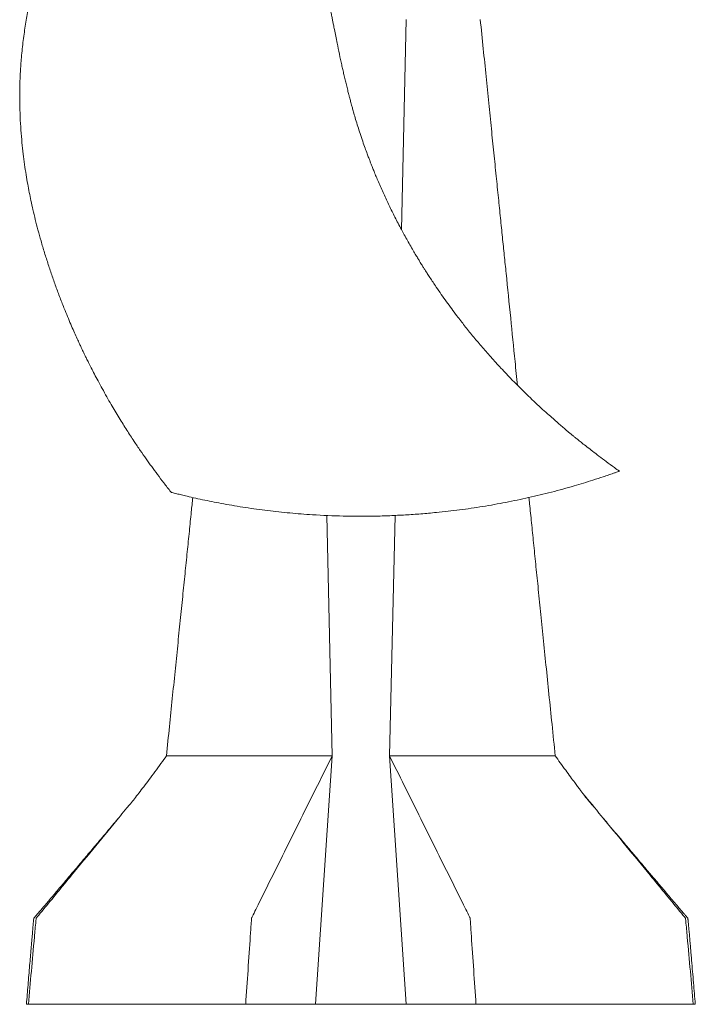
# Model space of a CAD drawing. Header units: millimetres. Extents: x 644 to 1360, y 540 to 2657.
# Tile 1 of 8: x 644 to 1353, y 540 to 1573. Entities that reach past the tile are written whole.
import ezdxf

# ---------------------------------------------------------------- set-up
doc = ezdxf.new("R2010")
doc.units = ezdxf.units.MM

msp = doc.modelspace()

# ---------------------------------------------------------------- linework, layer by layer
at = {"color": 7, "linetype": 'Continuous', "lineweight": 15}
for p, q in [((1049.5, 1573.3), (1044.5, 1352.9)), ((971.8, 800.9), (966, 1053.2)), ((1037.7, 1053.1), (1031.9, 800.9)), ((803.6, 800.9), (971.8, 800.9)), ((954.2, 540.2), (971.8, 800.9)), ((1049.5, 540.2), (1031.9, 800.9)), ((1031.9, 800.9), (1200.1, 800.9)), ((652.9, 540.2), (881, 540.2)), ((881, 540.2), (954.2, 540.2)), ((954.2, 540.2), (1049.5, 540.2)), ((1049.5, 540.2), (1122.7, 540.2)), ((1122.7, 540.2), (1350.8, 540.2))]:
    msp.add_line(p, q, dxfattribs=at)
for points, knots in [([(874.1, 1916.8), (873.7, 1916.5), (872.9, 1916), (871.7, 1915.3), (870.1, 1914.3), (868.1, 1913), (865.5, 1911.6), (862.1, 1909.4), (858.5, 1907.2), (854.8, 1904.9), (851.6, 1902.8), (848.3, 1900.8), (844.4, 1898.4), (839.7, 1895.4), (834.4, 1891.9), (829.2, 1888.4), (824.2, 1884.9), (819.4, 1881.4), (814.6, 1877.8), (809.6, 1874), (805.2, 1870.6), (801.5, 1867.6), (798.8, 1865.5), (796.5, 1863.6), (794.4, 1861.8), (792, 1859.8), (789.4, 1857.6), (785.6, 1854.2), (780.7, 1849.7), (775.4, 1844.4), (770.9, 1839.4), (766.8, 1834.5), (762.3, 1828.8), (757.4, 1822.2), (751.9, 1814.5), (745.7, 1805.3), (738.7, 1794.5), (731.4, 1782.3), (723.9, 1769.4), (716.8, 1756.3), (710.1, 1743.4), (704, 1731.3), (698.7, 1720), (694.4, 1710.5), (690.9, 1702.6), (688.2, 1696.2), (685.8, 1690.6), (684, 1686), (682.4, 1682.1), (680.7, 1677.9), (678.8, 1672.8), (676.5, 1666.8), (674.3, 1660.8), (672.3, 1655.1), (669.7, 1647.4), (666.4, 1637.4), (662.7, 1625.2), (659.1, 1612.1), (655.6, 1598), (652.4, 1582.6), (649.5, 1566.3), (647.1, 1549.2), (645.4, 1532.5), (644.3, 1516.6), (643.8, 1501.5), (643.8, 1486.4), (644.2, 1471.6), (645, 1457.6), (646.1, 1444.6), (647.4, 1432.6), (648.8, 1421.4), (650.4, 1410.9), (652.1, 1401.1), (653.8, 1392), (655.6, 1383.1), (657.7, 1373.6), (660.2, 1363.4), (663, 1352.4), (666.2, 1340.8), (669.8, 1328.7), (673.8, 1316.3), (677.9, 1304.1), (682.2, 1291.9), (686.7, 1279.9), (691, 1269.2), (694.8, 1259.8), (698.1, 1252), (701.2, 1245), (704, 1238.7), (706.3, 1233.7), (708.2, 1229.6), (709.7, 1226.5), (711, 1223.8), (712.3, 1221), (714, 1217.5), (716.2, 1213.1), (719, 1207.6), (722.3, 1201.2), (726.1, 1193.9), (730.5, 1186), (735.1, 1177.7), (741, 1167.4), (748, 1155.7), (756, 1142.9), (763.4, 1131.5), (770.2, 1121.4), (776.4, 1112.6), (782.4, 1104.2), (788.5, 1095.8), (795.2, 1087), (800.1, 1080.7), (802.7, 1077.5), (802.9, 1077.3)], [0, 0, 0, 0, 0.0015779, 0.0030426, 0.004473, 0.0076385, 0.0110033, 0.0146241, 0.0198617, 0.0244644, 0.0281449, 0.03206, 0.036545, 0.0429841, 0.0498825, 0.056477, 0.0630381, 0.0690385, 0.0753693, 0.0820529, 0.0888837, 0.0934059, 0.097117, 0.0999364, 0.1028303, 0.1062417, 0.1099827, 0.113572, 0.1225948, 0.1311916, 0.137382, 0.1439712, 0.1514189, 0.1600704, 0.1700058, 0.1811396, 0.1953424, 0.2103341, 0.2260084, 0.2421107, 0.2574648, 0.2717231, 0.2847546, 0.2964596, 0.3046783, 0.311983, 0.3183298, 0.3236486, 0.3276127, 0.3313854, 0.3378666, 0.3449043, 0.3514675, 0.3576713, 0.3641758, 0.376952, 0.3904559, 0.4041735, 0.4195042, 0.4358412, 0.4530959, 0.4711549, 0.4899124, 0.5052571, 0.5209287, 0.5368849, 0.5525135, 0.5670172, 0.5804712, 0.5929474, 0.6045092, 0.6157008, 0.6260047, 0.6354692, 0.6444699, 0.6544813, 0.6656134, 0.677218, 0.6897111, 0.7030238, 0.7166049, 0.7300111, 0.7433485, 0.7566727, 0.769992, 0.7793694, 0.7883336, 0.7963446, 0.8034181, 0.8095689, 0.8137614, 0.8173226, 0.8202167, 0.8231715, 0.8269347, 0.8322899, 0.8387087, 0.8461789, 0.854687, 0.8642188, 0.8743414, 0.884116, 0.9010668, 0.916798, 0.9313436, 0.9433519, 0.9544544, 0.9647381, 0.9754157, 0.9869094, 0.9992149, 1, 1, 1, 1]), ([(1273.3, 1099.6), (1271.5, 1100.8), (1266.9, 1104.1), (1259.7, 1109.4), (1252, 1115.1), (1245.2, 1120.3), (1239.4, 1124.9), (1234.4, 1128.8), (1230.3, 1132.1), (1227.1, 1134.7), (1224.7, 1136.6), (1223, 1138), (1221.6, 1139.2), (1219.8, 1140.7), (1217.4, 1142.7), (1213.9, 1145.7), (1209.7, 1149.2), (1204.7, 1153.6), (1199, 1158.7), (1192.3, 1164.6), (1184.9, 1171.5), (1176.9, 1179.1), (1168.7, 1187.2), (1159.2, 1196.7), (1149.1, 1207.4), (1138.4, 1219.1), (1128.5, 1230.5), (1119.3, 1241.4), (1110.8, 1252), (1101.6, 1263.9), (1091.6, 1277.4), (1083.3, 1289.2), (1077.6, 1297.7), (1074.5, 1302.4), (1071.7, 1306.7), (1069.5, 1310.2), (1067.8, 1312.8), (1066.6, 1314.8), (1065.4, 1316.6), (1064.1, 1318.8), (1062.3, 1321.8), (1060.1, 1325.4), (1057.3, 1330.1), (1054.2, 1335.5), (1050.8, 1341.5), (1047.5, 1347.4), (1043.1, 1355.5), (1037.7, 1365.8), (1031.6, 1378.2), (1025.8, 1390.5), (1021.3, 1400.7), (1018, 1408.5), (1015.9, 1413.5), (1014.2, 1417.9), (1012.7, 1421.5), (1011.4, 1424.9), (1010, 1428.5), (1008.3, 1433.1), (1006.2, 1438.9), (1003.7, 1446), (1001.2, 1453.6), (998.7, 1461.3), (996.5, 1468.3), (994.7, 1474.5), (993.3, 1479.5), (992.3, 1483.2), (991.5, 1486.1), (990.8, 1488.5), (990.1, 1491.3), (989.1, 1494.9), (988, 1499.5), (986.7, 1504.8), (985.3, 1510.2), (984.1, 1515.6), (982.9, 1520.8), (981.3, 1528), (979.3, 1537.2), (977.2, 1547.3), (975.5, 1555.9), (974.2, 1562.3), (973.2, 1567.4), (972.4, 1571.6), (971.6, 1575.7), (970.6, 1580.5), (969.5, 1586.4), (968.1, 1593.3), (966.6, 1601.3), (965.1, 1610.2), (963.7, 1619.9), (962.9, 1628.7), (962.7, 1636.1), (962.6, 1641.4), (962.8, 1646.1), (963.1, 1650.7), (963.6, 1655.7), (964.3, 1661.5), (965.4, 1667.9), (966.9, 1674.7), (968.5, 1681.1), (970.3, 1686.9), (972, 1692.1), (973.8, 1697), (975.8, 1701.9), (978.2, 1707.2), (980.7, 1712.3), (983.1, 1716.8), (985.1, 1720.3), (986.9, 1723.3), (988.3, 1725.6), (989.5, 1727.4), (990.7, 1729.3), (992.3, 1731.6), (994.5, 1734.6), (997.3, 1738.3), (1000.7, 1742.5), (1004.6, 1747), (1009.5, 1752.2), (1015.1, 1757.5), (1021.1, 1762.8), (1025.7, 1766.5), (1028.2, 1768.4), (1028.8, 1768.9)], [0, 0, 0, 0, 0.008238, 0.021558, 0.033558, 0.044225, 0.053551, 0.06153, 0.068156, 0.073258, 0.077097, 0.079672, 0.081717, 0.083887, 0.08852, 0.093694, 0.100864, 0.109168, 0.118607, 0.129981, 0.14266, 0.156644, 0.171577, 0.186179, 0.207081, 0.226989, 0.245901, 0.263816, 0.280734, 0.297203, 0.320255, 0.343903, 0.351458, 0.358854, 0.365204, 0.370415, 0.374486, 0.37701, 0.379277, 0.382534, 0.386831, 0.392167, 0.398542, 0.407187, 0.415849, 0.424321, 0.432602, 0.45072, 0.467901, 0.484877, 0.501919, 0.509592, 0.516672, 0.522572, 0.527295, 0.531405, 0.536245, 0.54191, 0.549928, 0.559391, 0.570298, 0.579881, 0.589738, 0.598115, 0.604254, 0.609129, 0.612739, 0.615303, 0.618727, 0.623454, 0.629486, 0.636621, 0.643727, 0.650627, 0.65732, 0.663805, 0.678395, 0.692963, 0.702526, 0.711296, 0.717687, 0.722178, 0.727359, 0.733592, 0.740866, 0.750055, 0.760418, 0.771821, 0.784214, 0.797579, 0.805698, 0.812319, 0.817713, 0.823474, 0.829787, 0.836644, 0.845424, 0.854423, 0.862708, 0.870255, 0.87717, 0.883338, 0.889824, 0.897133, 0.905275, 0.91105, 0.916355, 0.920708, 0.924119, 0.926582, 0.928772, 0.932478, 0.937226, 0.943034, 0.949919, 0.957837, 0.965694, 0.977164, 0.987564, 0.996882, 1, 1, 1, 1]), ([(1166.3, 1189.6), (1165.4, 1198), (1163, 1221.5), (1159.1, 1260.7), (1155.3, 1297.8), (1152.4, 1326), (1150.4, 1345.3), (1148.4, 1365.4), (1146.2, 1386.8), (1143.9, 1409.6), (1141.4, 1433.8), (1138.8, 1459.3), (1136.1, 1486), (1133.3, 1514), (1130.3, 1543.2), (1128.3, 1563.1), (1127.2, 1573.3)], [0, 0, 0, 0, 0.0653, 0.184063, 0.306271, 0.355223, 0.404872, 0.457131, 0.512544, 0.572338, 0.635417, 0.701778, 0.77142, 0.844341, 0.920535, 1, 1, 1, 1]), ([(802.9, 1077.3), (802.8, 1077.3), (802.6, 1077.4), (803, 1077.3), (804, 1077), (805.9, 1076.5), (808.4, 1075.9), (811.1, 1075.3), (814.6, 1074.4), (820.3, 1073), (828.5, 1071.2), (838, 1069.1), (847.8, 1067.1), (862.1, 1064.4), (880.8, 1061.3), (904, 1058.1), (927.4, 1055.6), (953.9, 1053.5), (978, 1052.5), (999.7, 1052.2), (1016, 1052.3), (1032.3, 1052.8), (1048.6, 1053.6), (1064.9, 1054.7), (1083.9, 1056.4), (1101.5, 1058.4), (1117.7, 1060.6), (1133.9, 1063.1), (1154, 1066.7), (1178.1, 1071.7), (1198, 1076.5), (1213.9, 1080.7), (1225.1, 1083.9), (1235.6, 1087), (1245.9, 1090.2), (1254.6, 1093.1), (1260.7, 1095.1), (1264.3, 1096.4), (1267.2, 1097.4), (1270.1, 1098.4), (1271.7, 1099), (1272.5, 1099.3)], [0, 0, 0, 0, 0.0046996, 0.0082526, 0.0119415, 0.0204078, 0.0291016, 0.035769, 0.042505, 0.0562439, 0.0766942, 0.0973545, 0.1183773, 0.1394638, 0.1868726, 0.2343904, 0.282089, 0.3298294, 0.395619, 0.4285619, 0.4615181, 0.4946234, 0.5277435, 0.5609106, 0.5940928, 0.64399, 0.6689617, 0.693938, 0.74405, 0.7942165, 0.845027, 0.8704683, 0.8959224, 0.9176527, 0.9393947, 0.9636374, 0.975753, 0.9818177, 0.98802, 0.9943829, 1, 1, 1, 1]), ([(1272.5, 1099.3), (1272.7, 1099.3), (1273, 1099.4), (1273.3, 1099.5), (1273.3, 1099.6), (1273.3, 1099.6)], [0, 0, 0, 0, 0.350094, 0.702051, 1, 1, 1, 1]), ([(825.4, 1071.9), (824.9, 1066.9), (823.7, 1055.1), (821.8, 1036.1), (819.6, 1014.5), (817.3, 991.7), (814.8, 967.6), (812.2, 942.4), (809.6, 916.2), (806.8, 888.9), (803.9, 860.6), (800.9, 831.2), (798.9, 811.1), (797.8, 800.9)], [0, 0, 0, 0, 0.055459, 0.13075, 0.210485, 0.294665, 0.38329, 0.47636, 0.573874, 0.673974, 0.778362, 0.887037, 1, 1, 1, 1]), ([(1205.9, 800.9), (1204.7, 811.9), (1202.6, 833.5), (1199.3, 865.1), (1196.2, 895.4), (1193.3, 924.4), (1190.5, 952), (1187.9, 977.7), (1185.4, 1001.7), (1183.2, 1024), (1181, 1045.1), (1179.4, 1060.9), (1178.5, 1069.7), (1178.3, 1071.9)], [0, 0, 0, 0, 0.121805, 0.238611, 0.350416, 0.457221, 0.559025, 0.65583, 0.742523, 0.824772, 0.902575, 0.975933, 1, 1, 1, 1]), ([(797.8, 800.9), (795.9, 798.2), (791.8, 792.5), (785.7, 784.1), (779.6, 775.9), (774, 768.5), (768.9, 761.8), (764.2, 755.8), (760, 750.6), (757.5, 747.6), (756.3, 746.2)], [0, 0, 0, 0, 0.1229912, 0.2628851, 0.3969247, 0.5256459, 0.6496379, 0.7695473, 0.8860807, 1, 1, 1, 1]), ([(797.8, 800.9), (797.8, 800.9), (797.8, 800.9), (798.2, 800.9), (798.9, 800.9), (800, 800.9), (801.5, 800.9), (802.9, 800.9), (803.6, 800.9)], [0, 0, 0, 0, 0.007978, 0.200392, 0.393867, 0.587699, 0.793631, 1, 1, 1, 1]), ([(881, 540.2), (881.8, 552.1), (883.4, 576.1), (885.4, 605.3), (886.6, 623), (887, 628.9), (887, 629.8), (887.1, 630.1), (887.1, 630.4), (887.1, 630.4), (887.1, 630.6), (887.2, 630.8), (887.4, 631.1), (887.6, 631.5), (889, 634.4), (896.5, 649.5), (914.2, 685.1), (940.9, 738.8), (961.5, 780.2), (971.8, 800.9)], [0, 0, 0, 0, 0.125, 0.25, 0.304688, 0.310547, 0.311523, 0.313477, 0.313965, 0.3141, 0.314453, 0.31543, 0.316406, 0.318359, 0.320312, 0.351562, 0.5, 0.75, 1, 1, 1, 1]), ([(1122.7, 540.2), (1121.9, 552.1), (1120.3, 576.1), (1118.3, 605.3), (1117.1, 623), (1116.7, 628.9), (1116.7, 629.8), (1116.6, 630.1), (1116.7, 630.4), (1116.6, 630.4), (1116.6, 630.6), (1116.5, 630.8), (1116.3, 631.1), (1116.1, 631.5), (1114.7, 634.4), (1107.2, 649.5), (1089.5, 685.1), (1062.8, 738.8), (1042.2, 780.2), (1031.9, 800.9)], [0, 0, 0, 0, 0.125, 0.25, 0.304688, 0.310547, 0.311523, 0.313477, 0.313965, 0.3141, 0.314453, 0.31543, 0.316406, 0.318359, 0.320312, 0.351562, 0.5, 0.75, 1, 1, 1, 1]), ([(1200.1, 800.9), (1200.8, 800.9), (1202.2, 800.9), (1203.7, 800.9), (1204.9, 800.9), (1205.5, 800.9), (1205.9, 800.9), (1205.9, 800.9), (1205.9, 800.9)], [0, 0, 0, 0, 0.210463, 0.421386, 0.607371, 0.79367, 0.980925, 1, 1, 1, 1]), ([(1247.4, 746.2), (1246.9, 746.7), (1246.2, 747.6), (1244.6, 749.4), (1243, 751.1), (1241.5, 752.9), (1240.1, 754.6), (1238.6, 756.4), (1237.2, 758.2), (1235.7, 760.3), (1234, 762.5), (1231.8, 765.4), (1229.2, 768.9), (1225.9, 773.4), (1221.7, 779), (1216.6, 786), (1211.3, 793.4), (1207.6, 798.5), (1205.9, 801)], [0, 0, 0, 0, 0.089082, 0.167645, 0.235938, 0.280732, 0.32041, 0.35555, 0.387019, 0.41195, 0.444713, 0.486286, 0.536647, 0.595772, 0.681957, 0.781725, 0.895006, 1, 1, 1, 1]), ([(1350.8, 540.2), (1349.8, 551.7), (1347.7, 574.6), (1345.1, 603.7), (1343.4, 622.4), (1342.8, 628.8), (1342.7, 629.7), (1342.7, 630.1), (1342.7, 630.4), (1342.6, 630.4), (1342.6, 630.6), (1342.4, 630.7), (1342.1, 631.1), (1341.8, 631.4), (1339.5, 634.3), (1327.5, 648.8), (1298.8, 683.7), (1265.1, 724.7), (1241.2, 753.6), (1234.7, 761.5)], [0, 0, 0, 0, 0.125, 0.25, 0.3046875, 0.3105469, 0.3115234, 0.3134766, 0.3139648, 0.3141002, 0.3144531, 0.3154297, 0.3164062, 0.3183594, 0.3203125, 0.3515625, 0.5, 0.75, 0.8442092, 0.8442092, 0.8442092, 0.8442092]), ([(652.9, 540.2), (653.9, 551.7), (656, 574.6), (658.6, 603.7), (660.3, 622.4), (660.9, 628.8), (661, 629.7), (661, 630.1), (661.1, 630.4), (661.1, 630.4), (661.2, 630.6), (661.3, 630.7), (661.6, 631.1), (661.9, 631.4), (664.2, 634.3), (676.2, 648.8), (704.9, 683.7), (734.5, 719.6), (754, 743.4), (756.3, 746.2)], [0, 0, 0, 0, 0.125, 0.25, 0.3046875, 0.3105469, 0.3115234, 0.3134766, 0.3139648, 0.3141002, 0.3144531, 0.3154297, 0.3164062, 0.3183594, 0.3203125, 0.3515625, 0.5, 0.75, 0.7832676, 0.7832676, 0.7832676, 0.7832676]), ([(748.2, 736.3), (746.4, 734.1), (742.5, 729.6), (736.7, 722.7), (730.7, 715.5), (723.3, 706.8), (714.5, 696.4), (704.7, 684.8), (695.3, 673.7), (687.9, 664.9), (682.2, 658.2), (678.2, 653.4), (674.4, 648.9), (671, 644.9), (668.2, 641.7), (666.2, 639.4), (664.8, 637.8), (663.4, 636.2), (662, 634.5), (660.7, 633), (659.8, 631.9), (659.1, 631.1), (658.8, 630.7), (658.5, 630.3), (658.5, 629.3), (658.3, 627.7), (658, 624.4), (657.6, 619.7), (657.1, 613.4), (656.4, 606.3), (655.7, 598.3), (655, 589.8), (653.9, 577.1), (652.5, 560.6), (651.4, 546.9), (650.8, 540.2)], [0, 0, 0, 0, 0.037744, 0.078215, 0.119577, 0.161809, 0.229887, 0.298374, 0.362427, 0.421766, 0.450747, 0.478476, 0.504913, 0.528277, 0.547926, 0.55853, 0.56804, 0.577138, 0.58831, 0.595966, 0.603391, 0.606668, 0.609288, 0.610173, 0.613243, 0.621439, 0.631735, 0.655274, 0.682562, 0.713456, 0.747827, 0.785428, 0.823573, 0.912185, 1, 1, 1, 1]), ([(1352.9, 540.2), (1352.3, 547.7), (1351, 563.1), (1349.5, 580.6), (1348.5, 592.5), (1348, 598.7), (1347.4, 604.8), (1346.9, 611), (1346.4, 616.7), (1345.9, 621.7), (1345.6, 625.6), (1345.3, 628.1), (1345.2, 629.7), (1345.2, 630.3), (1345, 630.6), (1344.4, 631.2), (1343.8, 632.1), (1342.8, 633.2), (1342.1, 634), (1341.4, 634.8), (1340.5, 635.7), (1339.5, 636.8), (1338.2, 638.4), (1336.6, 640.3), (1333.9, 643.5), (1330.1, 648), (1325.2, 653.8), (1319.4, 660.7), (1312.5, 668.8), (1304.4, 678.4), (1295.8, 688.6), (1286.9, 699.1), (1278, 709.7), (1269.4, 719.9), (1261.9, 728.7), (1257.3, 734.1), (1255.5, 736.3)], [0, 0, 0, 0, 0.097525, 0.198369, 0.224791, 0.251241, 0.277752, 0.304354, 0.330257, 0.352401, 0.367977, 0.380427, 0.385487, 0.387758, 0.388301, 0.390008, 0.398362, 0.402491, 0.409871, 0.41787, 0.422841, 0.427759, 0.437603, 0.448701, 0.460725, 0.492755, 0.525429, 0.560487, 0.61123, 0.66606, 0.725016, 0.786966, 0.847583, 0.906404, 0.963375, 1, 1, 1, 1]), ([(650.9, 540.2), (650.9, 540.2), (650.8, 540.2), (651.4, 540.2), (652.4, 540.2), (652.9, 540.2)], [0, 0, 0, 0, 0.190806, 0.595564, 1, 1, 1, 1]), ([(1350.8, 540.2), (1351.3, 540.2), (1352.3, 540.2), (1352.9, 540.2), (1352.8, 540.2), (1352.8, 540.2)], [0, 0, 0, 0, 0.404451, 0.809225, 1, 1, 1, 1])]:
    msp.add_open_spline(points, degree=3, knots=knots, dxfattribs=at)

doc.saveas('drawing.dxf')
